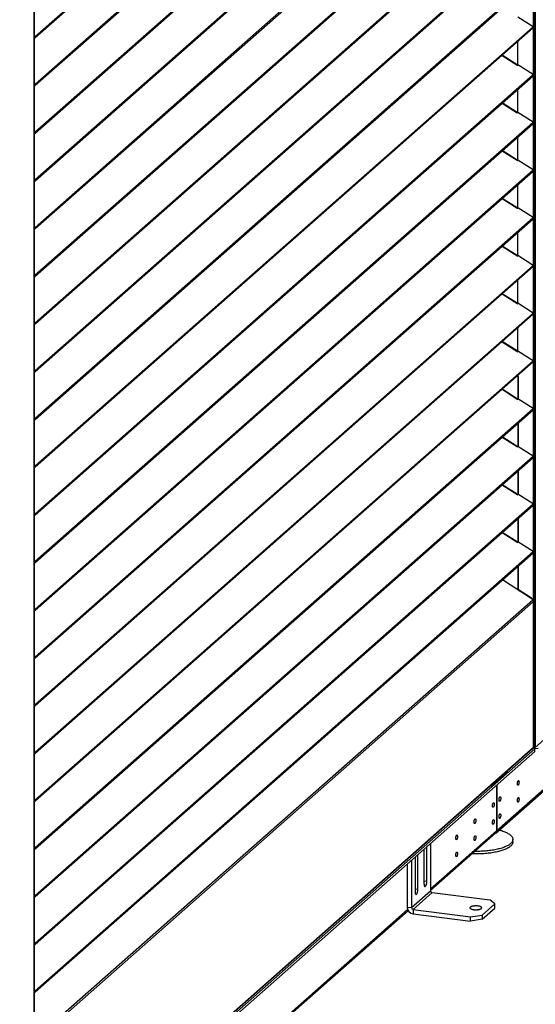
# Model space of a CAD drawing. Header units: millimetres. Extents: x 0 to 39025, y 0 to 11880.
# Tile 20 of 64: x 31485 to 32056, y 1423 to 2514. Entities that reach past the tile are written whole.
import ezdxf

# ---------------------------------------------------------------- set-up
doc = ezdxf.new("R2010")
doc.units = ezdxf.units.MM

msp = doc.modelspace()

# ---------------------------------------------------------------- linework, layer by layer
at = {"color": 7, "linetype": 'Continuous', "lineweight": 25, "ltscale": 20}
for p, q in [((32054.4, 3173.6), (32054.4, 1707.6)), ((32056.2, 3174.3), (32056.2, 1708)), ((31501.9, 2495.9), (32053.7, 2982.5)), ((31502, 2494.6), (32053.8, 2981.2)), ((31501.9, 2443), (32053.7, 2929.7)), ((31502, 2441.7), (32053.8, 2928.4)), ((31501.9, 2390.1), (32053.7, 2876.8)), ((31502, 2388.8), (32053.8, 2875.5)), ((31501.9, 2337.2), (32053.7, 2823.9)), ((31502, 2335.9), (32053.8, 2822.6)), ((31501.9, 2284.3), (32053.7, 2771)), ((31502, 2283), (32053.8, 2769.7)), ((31501.9, 2231.5), (32053.7, 2718.1)), ((31502, 2230.1), (32053.8, 2716.8)), ((31500.9, 1218.3), (31500.9, 2684.3)), ((31500.8, 2684.2), (31500.8, 1218.1)), ((31501.9, 2178.6), (32053.7, 2665.3)), ((31502, 2177.3), (32053.8, 2663.9)), ((31501.9, 2125.7), (32053.7, 2612.4)), ((31502, 2124.4), (32053.8, 2611.1)), ((31501.9, 2072.8), (32053.7, 2559.5)), ((31502, 2071.5), (32053.8, 2558.2)), ((32053.9, 2558.3), (32053.9, 2506.4)), ((32053.7, 2506.6), (32036.9, 2517.4)), ((31501.9, 2019.9), (32053.7, 2506.6)), ((31502, 2018.6), (32053.8, 2505.3)), ((32053.9, 2505.4), (32053.9, 2453.5)), ((31501.9, 2495.9), (31500.9, 2497)), ((31501.5, 2495.3), (31500.9, 2495.9)), ((31500.9, 2495.7), (31501.3, 2495.2)), ((31501.3, 2495.2), (31500.9, 2494.6)), ((31500.9, 2494.7), (31500.9, 2494.6)), ((31501.3, 2495.2), (31501.5, 2495.3)), ((31501.9, 2495.9), (31501.5, 2495.3)), ((32036.7, 2464.2), (32036.7, 2490.2)), ((32036.7, 2464.3), (32036.7, 2490.2)), ((32019.4, 2474.9), (32036.7, 2463.8)), ((32035.9, 2464.5), (32019.5, 2475.1)), ((32036.5, 2464), (32036.9, 2464.5)), ((32036.5, 2463.9), (32036.5, 2464)), ((32036.9, 2464.5), (32036.7, 2463.8)), ((32053.7, 2453.7), (32036.9, 2464.5)), ((31501.9, 1967), (32053.7, 2453.7)), ((31502, 1965.7), (32053.8, 2452.4)), ((32053.9, 2452.5), (32053.9, 2400.6)), ((31501.9, 2443), (31500.9, 2444.1)), ((31501.5, 2442.4), (31500.9, 2443.1)), ((31500.9, 2442.8), (31501.3, 2442.3)), ((31501.3, 2442.3), (31500.9, 2441.7)), ((31500.9, 2441.8), (31500.9, 2441.7)), ((31501.3, 2442.3), (31501.5, 2442.4)), ((31501.9, 2443), (31501.5, 2442.4)), ((32036.7, 2411.3), (32036.7, 2437.3)), ((32036.7, 2411.4), (32036.7, 2437.3)), ((32019.4, 2422), (32035.9, 2411.4)), ((32035.9, 2411.7), (32019.5, 2422.2)), ((32036.5, 2411.1), (32036.9, 2411.6)), ((32036.9, 2411.6), (32036.7, 2410.9)), ((32053.7, 2400.8), (32036.9, 2411.6)), ((31501.9, 1914.2), (32053.7, 2400.8)), ((32036.7, 2410.9), (32035.9, 2411.4)), ((32036.5, 2411), (32036.5, 2411.1)), ((31501.9, 2390.1), (31500.9, 2391.2)), ((31501.5, 2389.5), (31500.9, 2390.2)), ((31500.9, 2389.9), (31501.3, 2389.4)), ((31501.9, 2390.1), (31501.5, 2389.5)), ((31502, 1912.9), (32053.8, 2399.5)), ((32053.9, 2399.6), (32053.9, 2347.8)), ((31501.3, 2389.4), (31500.9, 2388.8)), ((31500.9, 2388.9), (31500.9, 2388.8)), ((31501.3, 2389.4), (31501.5, 2389.5)), ((32036.7, 2358.5), (32036.7, 2384.5)), ((32036.7, 2358.5), (32036.7, 2384.4)), ((32019.4, 2369.2), (32035.9, 2358.6)), ((32035.9, 2358.8), (32019.5, 2369.3)), ((32036.7, 2358), (32035.9, 2358.6)), ((32036.5, 2358.2), (32036.9, 2358.8)), ((32036.5, 2358.2), (32036.5, 2358.2)), ((32036.9, 2358.8), (32036.7, 2358)), ((32053.7, 2348), (32036.9, 2358.8)), ((31501.9, 1861.3), (32053.7, 2348)), ((31502, 1860), (32053.8, 2346.7)), ((32053.9, 2346.7), (32053.9, 2294.9)), ((31501.9, 2337.2), (31500.9, 2338.3)), ((31501.5, 2336.7), (31500.9, 2337.3)), ((31500.9, 2337), (31501.3, 2336.5)), ((31501.3, 2336.5), (31500.9, 2336)), ((31500.9, 2336), (31500.9, 2336)), ((31501.3, 2336.5), (31501.5, 2336.6)), ((31501.9, 2337.2), (31501.5, 2336.7)), ((32036.7, 2305.6), (32036.7, 2331.6)), ((32036.7, 2305.6), (32036.7, 2331.5)), ((32019.4, 2316.3), (32036.7, 2305.1)), ((32035.9, 2305.9), (32019.5, 2316.4)), ((32036.5, 2305.3), (32036.9, 2305.9)), ((32036.5, 2305.3), (32036.5, 2305.3)), ((32036.9, 2305.9), (32036.7, 2305.1)), ((32053.7, 2295.1), (32036.9, 2305.9)), ((31501.9, 1808.4), (32053.7, 2295.1)), ((31502, 1807.1), (32053.8, 2293.8)), ((32053.9, 2293.9), (32053.9, 2242)), ((31501.9, 2284.3), (31500.9, 2285.4)), ((31501.5, 2283.8), (31500.9, 2284.4)), ((31500.9, 2284.1), (31501.3, 2283.6)), ((31501.3, 2283.6), (31500.9, 2283.1)), ((31500.9, 2283.1), (31500.9, 2283.1)), ((31501.3, 2283.6), (31501.5, 2283.7)), ((31501.9, 2284.3), (31501.5, 2283.8)), ((32036.7, 2252.7), (32036.7, 2278.7)), ((32036.7, 2252.8), (32036.7, 2278.7)), ((32019.4, 2263.4), (32036.7, 2252.3)), ((32035.9, 2253), (32019.5, 2263.5)), ((32036.5, 2252.4), (32036.9, 2253)), ((32036.5, 2252.4), (32036.5, 2252.4)), ((32036.9, 2253), (32036.7, 2252.3)), ((32053.7, 2242.2), (32036.9, 2253)), ((31501.9, 1755.5), (32053.7, 2242.2)), ((31502, 1754.2), (32053.8, 2240.9)), ((32053.9, 2241), (32053.9, 2189.1)), ((31501.9, 2231.5), (31500.9, 2232.5)), ((31501.5, 2230.9), (31500.9, 2231.5)), ((31500.9, 2231.3), (31501.3, 2230.8)), ((31501.3, 2230.8), (31500.9, 2230.2)), ((31500.9, 2230.2), (31500.9, 2230.2)), ((31501.3, 2230.8), (31501.5, 2230.9)), ((31501.9, 2231.5), (31501.5, 2230.9)), ((32036.7, 2199.8), (32036.7, 2225.8)), ((32036.7, 2199.9), (32036.7, 2225.8)), ((32019.4, 2210.5), (32036.7, 2199.4)), ((32035.9, 2200.1), (32019.5, 2210.6)), ((32036.5, 2199.6), (32036.9, 2200.1)), ((32036.5, 2199.5), (32036.5, 2199.6)), ((32036.9, 2200.1), (32036.7, 2199.4)), ((32053.7, 2189.3), (32036.9, 2200.1)), ((31501.9, 1702.6), (32053.7, 2189.3)), ((31502, 1701.3), (32053.8, 2188)), ((32053.9, 2188.1), (32053.9, 2136.2)), ((31501.9, 2178.6), (31500.9, 2179.7)), ((31501.5, 2178), (31500.9, 2178.6)), ((31500.9, 2178.4), (31501.3, 2177.9)), ((31501.3, 2177.9), (31500.9, 2177.3)), ((31500.9, 2177.4), (31500.9, 2177.3)), ((31501.3, 2177.9), (31501.5, 2178)), ((31501.9, 2178.6), (31501.5, 2178)), ((32036.7, 2146.9), (32036.7, 2172.9)), ((32036.7, 2147.1), (32036.7, 2172.9)), ((32019.4, 2157.6), (32036.7, 2146.5)), ((32035.9, 2147.3), (32019.5, 2157.8)), ((32036.5, 2146.7), (32036.9, 2147.2)), ((32036.5, 2146.6), (32036.5, 2146.7)), ((32036.9, 2147.2), (32036.7, 2146.5)), ((32036.7, 2147), (32036.7, 2147.1)), ((32053.7, 2136.4), (32036.9, 2147.2)), ((31501.9, 1649.8), (32053.7, 2136.4)), ((31502, 1648.4), (32053.8, 2135.1)), ((32053.9, 2135.2), (32053.9, 2083.3)), ((31501.9, 2125.7), (31500.9, 2126.8)), ((31501.5, 2125.1), (31500.9, 2125.8)), ((31500.9, 2125.5), (31501.3, 2125)), ((31501.3, 2125), (31500.9, 2124.4)), ((31500.9, 2124.5), (31500.9, 2124.4)), ((31501.3, 2125), (31501.5, 2125.1)), ((31501.9, 2125.7), (31501.5, 2125.1)), ((32037.3, 2118.3), (32036.1, 2119.5)), ((32036.3, 2119.6), (32037.4, 2118.6)), ((32037.4, 2118.6), (32037.3, 2118.3)), ((32037.3, 2094.1), (32037.3, 2118.3)), ((32037.4, 2094.1), (32037.4, 2118.6)), ((32019.4, 2104.8), (32036.7, 2093.6)), ((32035.9, 2094.4), (32019.5, 2104.9)), ((32036.5, 2093.8), (32036.9, 2094.4)), ((32036.5, 2093.8), (32036.5, 2093.8)), ((32036.9, 2094.4), (32036.7, 2093.6)), ((32053.7, 2083.6), (32036.9, 2094.4)), ((31501.9, 2072.8), (31500.9, 2073.9)), ((31501.9, 1596.9), (32053.7, 2083.6)), ((31502, 1595.6), (32053.8, 2082.2)), ((32053.9, 2082.3), (32053.9, 2030.5)), ((31501.5, 2072.2), (31500.9, 2072.9)), ((31500.9, 2072.6), (31501.3, 2072.1)), ((31501.3, 2072.1), (31500.9, 2071.5)), ((31500.9, 2071.6), (31500.9, 2071.5)), ((31501.3, 2072.1), (31501.5, 2072.2)), ((31501.9, 2072.8), (31501.5, 2072.2)), ((32037.3, 2041.2), (32037.3, 2067.7)), ((32037.4, 2041.2), (32037.4, 2067.7)), ((32019.4, 2051.9), (32035.9, 2041.3)), ((32035.9, 2041.5), (32019.5, 2052)), ((32036.7, 2040.7), (32035.9, 2041.3)), ((32036.5, 2040.9), (32036.9, 2041.5)), ((32036.5, 2040.9), (32036.5, 2040.9)), ((32036.9, 2041.5), (32036.7, 2040.7)), ((32053.7, 2030.7), (32036.9, 2041.5)), ((31501.9, 1544), (32053.7, 2030.7)), ((31501.9, 2019.9), (31500.9, 2021)), ((31501.5, 2019.4), (31500.9, 2020)), ((31500.9, 2019.7), (31501.3, 2019.2)), ((31501.3, 2019.2), (31500.9, 2018.7)), ((31500.9, 2018.7), (31500.9, 2018.7)), ((31501.3, 2019.2), (31501.5, 2019.3)), ((31501.9, 2019.9), (31501.5, 2019.4)), ((31502, 1542.7), (32053.8, 2029.4)), ((32053.9, 2029.4), (32053.9, 1977.6)), ((32037.3, 1988.3), (32037.3, 2014.8)), ((32037.4, 1988.3), (32037.4, 2014.8)), ((32019.4, 1999), (32036.7, 1987.9)), ((32035.9, 1988.6), (32019.5, 1999.1)), ((32036.5, 1988), (32036.9, 1988.6)), ((32036.5, 1988), (32036.5, 1988)), ((32036.9, 1988.6), (32036.7, 1987.9)), ((32053.7, 1977.8), (32036.9, 1988.6)), ((31501.9, 1491.1), (32053.7, 1977.8)), ((31502, 1489.8), (32053.8, 1976.5)), ((32053.9, 1976.6), (32053.9, 1924.7)), ((31501.9, 1967), (31500.9, 1968.1)), ((31501.5, 1966.5), (31500.9, 1967.1)), ((31500.9, 1966.9), (31501.3, 1966.3)), ((31501.3, 1966.3), (31500.9, 1965.8)), ((31500.9, 1965.8), (31500.9, 1965.8)), ((31501.3, 1966.3), (31501.5, 1966.5)), ((31501.9, 1967), (31501.5, 1966.5)), ((32037.3, 1935.4), (32037.3, 1961.9)), ((32037.4, 1935.4), (32037.4, 1962)), ((32019.4, 1946.1), (32036.7, 1935)), ((32035.9, 1935.7), (32019.5, 1946.2)), ((32036.5, 1935.1), (32036.9, 1935.7)), ((32036.5, 1935.1), (32036.5, 1935.1)), ((32036.9, 1935.7), (32036.7, 1935)), ((32053.7, 1924.9), (32036.9, 1935.7)), ((31501.9, 1438.2), (32053.7, 1924.9)), ((31502, 1436.9), (32053.8, 1923.6)), ((32053.9, 1923.7), (32053.9, 1870.4)), ((31501.9, 1914.2), (31500.9, 1915.3)), ((31501.5, 1913.6), (31500.9, 1914.2)), ((31500.9, 1914), (31501.3, 1913.5)), ((31501.3, 1913.5), (31500.9, 1912.9)), ((31500.9, 1912.9), (31500.9, 1912.9)), ((31501.3, 1913.5), (31501.5, 1913.6)), ((31501.9, 1914.2), (31501.5, 1913.6)), ((32037.3, 1882.2), (32037.3, 1909)), ((32037.4, 1882.6), (32037.4, 1909.1)), ((32052.7, 1872.3), (32019.7, 1893.5)), ((32037.4, 1882.6), (32037.3, 1882.2)), ((32051.9, 1872.9), (32037.3, 1882.2)), ((32051.9, 1873.2), (32037.4, 1882.6)), ((32053.3, 1871.2), (31502, 1385)), ((32054.1, 1869.6), (31502.8, 1383.3)), ((32051.9, 1872.9), (32051.9, 1873.2)), ((32054.1, 1869.6), (32054.1, 1708.1)), ((32054.3, 1708.1), (32054.3, 1869.8)), ((31501.9, 1861.3), (31500.9, 1862.4)), ((31501.5, 1860.7), (31500.9, 1861.3)), ((31500.9, 1861.1), (31501.3, 1860.6)), ((31501.3, 1860.6), (31500.9, 1860)), ((31500.9, 1860.1), (31500.9, 1860)), ((31501.3, 1860.6), (31501.5, 1860.7)), ((31501.9, 1861.3), (31501.5, 1860.7)), ((31501.9, 1808.4), (31500.9, 1809.5)), ((31501.5, 1807.8), (31500.9, 1808.5)), ((31500.9, 1808.2), (31501.3, 1807.7)), ((31501.3, 1807.7), (31500.9, 1807.1)), ((31500.9, 1807.2), (31500.9, 1807.1)), ((31501.3, 1807.7), (31501.5, 1807.8)), ((31501.9, 1808.4), (31501.5, 1807.8)), ((31501.9, 1755.5), (31500.9, 1756.6)), ((31501.5, 1755), (31500.9, 1755.6)), ((31500.9, 1755.3), (31501.3, 1754.8)), ((31501.3, 1754.8), (31500.9, 1754.2)), ((31500.9, 1754.3), (31500.9, 1754.2)), ((31501.3, 1754.8), (31501.5, 1754.9)), ((31501.9, 1755.5), (31501.5, 1755)), ((32056.2, 1708), (32075.3, 1724.8)), ((32055.6, 1706.4), (31484.8, 1202.9)), ((32055.6, 1703.5), (31484.8, 1200.1)), ((31501.9, 1702.6), (31500.9, 1703.7)), ((31501.5, 1702.1), (31500.9, 1702.7)), ((31500.9, 1702.4), (31501.3, 1701.9)), ((31501.9, 1702.6), (31501.5, 1702.1)), ((31502.2, 1220.5), (32053.6, 1706.8)), ((31502.8, 1221.8), (32054.1, 1708.1)), ((32054.4, 1707.6), (32054.1, 1707.6)), ((32055.6, 1706.4), (32054.1, 1707.5)), ((32059.3, 1706.8), (32055.6, 1706.2)), ((32055.6, 1703.5), (32055.6, 1706.4)), ((31501.3, 1701.9), (31500.9, 1701.4)), ((31500.9, 1701.4), (31500.9, 1701.4)), ((31501.3, 1701.9), (31501.5, 1702)), ((32012.3, 1613), (32104.1, 1693.9)), ((32103.5, 1694.9), (32013.4, 1615.4)), ((32025, 1679.6), (32025, 1681.5)), ((32025.3, 1680.1), (32025.3, 1681.8)), ((32025, 1679.6), (32010, 1666.3)), ((32010, 1668.3), (32010, 1666.3)), ((32013.2, 1666.1), (32013.2, 1615.2)), ((32013.4, 1666.3), (32013.4, 1615.4)), ((31501.9, 1649.8), (31500.9, 1650.8)), ((31501.5, 1649.2), (31500.9, 1649.8)), ((31500.9, 1649.6), (31501.3, 1649)), ((31501.3, 1649), (31500.9, 1648.5)), ((31500.9, 1648.5), (31500.9, 1648.5)), ((31501.3, 1649), (31501.5, 1649.2)), ((31501.9, 1649.8), (31501.5, 1649.2)), ((32013.2, 1615.2), (31940.1, 1550.8)), ((32013.2, 1615.4), (32013.4, 1615.4)), ((31940.1, 1549.3), (32012.2, 1612.8)), ((32031.3, 1603.2), (32031.3, 1606)), ((31501.9, 1596.9), (31500.9, 1598)), ((31501.5, 1596.3), (31500.9, 1596.9)), ((31500.9, 1596.7), (31501.3, 1596.2)), ((31501.3, 1596.2), (31500.9, 1595.6)), ((31500.9, 1595.7), (31500.9, 1595.6)), ((31501.3, 1596.2), (31501.5, 1596.3)), ((31501.9, 1596.9), (31501.5, 1596.3)), ((31932.8, 1595.2), (31932.8, 1556.8)), ((31936, 1559.6), (31936, 1598.1)), ((31940.1, 1601.6), (31940.1, 1549.1)), ((31918.9, 1582.9), (31918.9, 1530.4)), ((31922.9, 1586.5), (31922.9, 1548.1)), ((31926.1, 1550.9), (31926.1, 1589.3)), ((31914.2, 1578.8), (31914.2, 1531)), ((31922.9, 1551.3), (31926.1, 1550.9)), ((31932.8, 1560), (31936, 1559.6)), ((31501.9, 1544), (31500.9, 1545.1)), ((31501.5, 1543.4), (31500.9, 1544.1)), ((31500.9, 1543.8), (31501.3, 1543.3)), ((31501.3, 1543.3), (31500.9, 1542.7)), ((31500.9, 1542.8), (31500.9, 1542.7)), ((31501.3, 1543.3), (31501.5, 1543.4)), ((31501.9, 1544), (31501.5, 1543.4)), ((31918.9, 1530.4), (31940.1, 1549.1)), ((31920.7, 1528.2), (31942, 1547)), ((31942, 1547), (32005.6, 1538.9)), ((32011.4, 1534.6), (32005.6, 1538.9)), ((31914.7, 1528.4), (31542.5, 1200.1)), ((31914.2, 1531), (31918.9, 1530.4)), ((31920.7, 1528.2), (31984.4, 1520.2)), ((31920.7, 1528.2), (31920.7, 1523.5)), ((31997.2, 1522.2), (32011.4, 1534.6)), ((31997.2, 1517.5), (32011.4, 1529.9)), ((32011.4, 1529.9), (32011.4, 1534.6)), ((31542.5, 1198.7), (31915.2, 1527.3)), ((31920.7, 1523.5), (31984.4, 1515.5)), ((31984.4, 1520.2), (31997.2, 1522.2)), ((31984.4, 1515.5), (31984.4, 1520.2)), ((31997.2, 1517.5), (31984.4, 1515.5)), ((31997.2, 1522.2), (31997.2, 1517.5)), ((31501.9, 1491.1), (31500.9, 1492.2)), ((31501.5, 1490.5), (31500.9, 1491.2)), ((31500.9, 1490.9), (31501.3, 1490.4)), ((31501.3, 1490.4), (31500.9, 1489.8)), ((31500.9, 1489.9), (31500.9, 1489.8)), ((31501.3, 1490.4), (31501.5, 1490.5)), ((31501.9, 1491.1), (31501.5, 1490.5)), ((31501.9, 1438.2), (31500.9, 1439.3)), ((31501.5, 1437.7), (31500.9, 1438.3)), ((31500.9, 1438), (31501.3, 1437.5)), ((31501.3, 1437.5), (31500.9, 1437)), ((31500.9, 1437), (31500.9, 1437)), ((31501.3, 1437.5), (31501.5, 1437.6)), ((31501.9, 1438.2), (31501.5, 1437.7))]:
    msp.add_line(p, q, dxfattribs=at)
at = {"color": 7, "linetype": 'Continuous', "lineweight": 25, "ltscale": 20, "flags": 128}
for points in [[(31500.9, 2494.6), (31501.1, 2494.5), (31501.4, 2494.4), (31501.6, 2494.4), (31501.8, 2494.4), (31502, 2494.6), (31502.2, 2494.8), (31502.2, 2495), (31502.2, 2495.2), (31502.2, 2495.5), (31502.1, 2495.7), (31501.9, 2495.9)], [(31501.3, 2495.2), (31501.4, 2495.1), (31501.4, 2495.1), (31501.5, 2495.1), (31501.5, 2495.2), (31501.5, 2495.2), (31501.5, 2495.2), (31501.5, 2495.3), (31501.5, 2495.3)], [(32035.9, 2464.3), (32035.9, 2464.5), (32035.9, 2464.5), (32035.9, 2464.5)], [(31500.9, 2441.7), (31501.1, 2441.6), (31501.4, 2441.5), (31501.6, 2441.5), (31501.8, 2441.6), (31502, 2441.7), (31502.2, 2441.9), (31502.2, 2442.1), (31502.2, 2442.3), (31502.2, 2442.6), (31502.1, 2442.8), (31501.9, 2443)], [(31501.3, 2442.3), (31501.4, 2442.3), (31501.4, 2442.3), (31501.5, 2442.3), (31501.5, 2442.3), (31501.5, 2442.3), (31501.5, 2442.4), (31501.5, 2442.4), (31501.5, 2442.4)], [(32035.9, 2411.4), (32035.9, 2411.6), (32035.9, 2411.7), (32035.9, 2411.7)], [(31500.9, 2388.8), (31501.1, 2388.7), (31501.4, 2388.6), (31501.6, 2388.6), (31501.8, 2388.7), (31502, 2388.8), (31502.2, 2389), (31502.2, 2389.2), (31502.2, 2389.4), (31502.2, 2389.7), (31502.1, 2389.9), (31501.9, 2390.1)], [(31501.3, 2389.4), (31501.4, 2389.4), (31501.4, 2389.4), (31501.5, 2389.4), (31501.5, 2389.4), (31501.5, 2389.4), (31501.5, 2389.5), (31501.5, 2389.5), (31501.5, 2389.5)], [(32035.9, 2358.6), (32035.9, 2358.7), (32035.9, 2358.8), (32035.9, 2358.8)], [(31500.9, 2336), (31501.1, 2335.8), (31501.4, 2335.7), (31501.6, 2335.7), (31501.8, 2335.8), (31502, 2335.9), (31502.2, 2336.1), (31502.2, 2336.3), (31502.2, 2336.6), (31502.2, 2336.8), (31502.1, 2337), (31501.9, 2337.2)], [(31501.3, 2336.5), (31501.4, 2336.5), (31501.4, 2336.5), (31501.5, 2336.5), (31501.5, 2336.5), (31501.5, 2336.6), (31501.5, 2336.6), (31501.5, 2336.6), (31501.5, 2336.7)], [(32035.9, 2305.7), (32035.9, 2305.8), (32035.9, 2305.9), (32035.9, 2305.9)], [(31500.9, 2283.1), (31501.1, 2282.9), (31501.4, 2282.9), (31501.6, 2282.9), (31501.8, 2282.9), (31502, 2283), (31502.2, 2283.2), (31502.2, 2283.4), (31502.2, 2283.7), (31502.2, 2283.9), (31502.1, 2284.1), (31501.9, 2284.3)], [(31501.3, 2283.6), (31501.4, 2283.6), (31501.4, 2283.6), (31501.5, 2283.6), (31501.5, 2283.6), (31501.5, 2283.7), (31501.5, 2283.7), (31501.5, 2283.7), (31501.5, 2283.8)], [(32035.9, 2252.8), (32035.9, 2252.9), (32035.9, 2253), (32035.9, 2253)], [(31500.9, 2230.2), (31501.1, 2230.1), (31501.4, 2230), (31501.6, 2230), (31501.8, 2230), (31502, 2230.2), (31502.2, 2230.3), (31502.2, 2230.6), (31502.2, 2230.8), (31502.2, 2231), (31502.1, 2231.3), (31501.9, 2231.5)], [(31501.3, 2230.8), (31501.4, 2230.7), (31501.4, 2230.7), (31501.5, 2230.7), (31501.5, 2230.8), (31501.5, 2230.8), (31501.5, 2230.8), (31501.5, 2230.9), (31501.5, 2230.9)], [(32035.9, 2199.9), (32035.9, 2200.1), (32035.9, 2200.1), (32035.9, 2200.1)], [(31500.9, 2177.3), (31501.1, 2177.2), (31501.4, 2177.1), (31501.6, 2177.1), (31501.8, 2177.2), (31502, 2177.3), (31502.2, 2177.5), (31502.2, 2177.7), (31502.2, 2177.9), (31502.2, 2178.2), (31502.1, 2178.4), (31501.9, 2178.6)], [(31501.3, 2177.9), (31501.4, 2177.8), (31501.4, 2177.8), (31501.5, 2177.9), (31501.5, 2177.9), (31501.5, 2177.9), (31501.5, 2177.9), (31501.5, 2178), (31501.5, 2178)], [(32035.9, 2147), (32035.9, 2147.2), (32035.9, 2147.2), (32035.9, 2147.3)], [(31500.9, 2124.4), (31501.1, 2124.3), (31501.4, 2124.2), (31501.6, 2124.2), (31501.8, 2124.3), (31502, 2124.4), (31502.2, 2124.6), (31502.2, 2124.8), (31502.2, 2125), (31502.2, 2125.3), (31502.1, 2125.5), (31501.9, 2125.7)], [(31501.3, 2125), (31501.4, 2125), (31501.4, 2125), (31501.5, 2125), (31501.5, 2125), (31501.5, 2125), (31501.5, 2125.1), (31501.5, 2125.1), (31501.5, 2125.1)], [(32035.9, 2094.2), (32035.9, 2094.3), (32035.9, 2094.4), (32035.9, 2094.4)], [(31500.9, 2071.5), (31501.1, 2071.4), (31501.4, 2071.3), (31501.6, 2071.3), (31501.8, 2071.4), (31502, 2071.5), (31502.2, 2071.7), (31502.2, 2071.9), (31502.2, 2072.2), (31502.2, 2072.4), (31502.1, 2072.6), (31501.9, 2072.8)], [(31501.3, 2072.1), (31501.4, 2072.1), (31501.4, 2072.1), (31501.5, 2072.1), (31501.5, 2072.1), (31501.5, 2072.1), (31501.5, 2072.2), (31501.5, 2072.2), (31501.5, 2072.2)], [(32035.9, 2041.3), (32035.9, 2041.4), (32035.9, 2041.5), (32035.9, 2041.5)], [(31500.9, 2018.7), (31501.1, 2018.5), (31501.4, 2018.4), (31501.6, 2018.4), (31501.8, 2018.5), (31502, 2018.6), (31502.2, 2018.8), (31502.2, 2019), (31502.2, 2019.3), (31502.2, 2019.5), (31502.1, 2019.7), (31501.9, 2019.9)], [(31501.3, 2019.2), (31501.4, 2019.2), (31501.4, 2019.2), (31501.5, 2019.2), (31501.5, 2019.2), (31501.5, 2019.3), (31501.5, 2019.3), (31501.5, 2019.3), (31501.5, 2019.4)], [(32035.9, 1988.4), (32035.9, 1988.5), (32035.9, 1988.6), (32035.9, 1988.6)], [(31500.9, 1965.8), (31501.1, 1965.6), (31501.4, 1965.6), (31501.6, 1965.6), (31501.8, 1965.6), (31502, 1965.8), (31502.2, 1965.9), (31502.2, 1966.2), (31502.2, 1966.4), (31502.2, 1966.6), (31502.1, 1966.9), (31501.9, 1967)], [(31501.3, 1966.3), (31501.4, 1966.3), (31501.4, 1966.3), (31501.5, 1966.3), (31501.5, 1966.3), (31501.5, 1966.4), (31501.5, 1966.4), (31501.5, 1966.5), (31501.5, 1966.5)], [(32035.9, 1935.5), (32035.9, 1935.6), (32035.9, 1935.7), (32035.9, 1935.7)], [(31500.9, 1912.9), (31501.1, 1912.8), (31501.4, 1912.7), (31501.6, 1912.7), (31501.8, 1912.7), (31502, 1912.9), (31502.2, 1913.1), (31502.2, 1913.3), (31502.2, 1913.5), (31502.2, 1913.8), (31502.1, 1914), (31501.9, 1914.2)], [(31501.3, 1913.5), (31501.4, 1913.4), (31501.4, 1913.4), (31501.5, 1913.4), (31501.5, 1913.5), (31501.5, 1913.5), (31501.5, 1913.5), (31501.5, 1913.6), (31501.5, 1913.6)], [(32053.3, 1871.2), (32053.4, 1871.3), (32053.4, 1871.4), (32053.3, 1871.5), (32053.3, 1871.7), (32053.2, 1871.8), (32053, 1872), (32052.8, 1872.1), (32052.7, 1872.3)], [(32054.1, 1870.1), (32054.1, 1870.1), (32054.2, 1870), (32054.2, 1869.9), (32054.3, 1869.8), (32054.3, 1869.7), (32054.2, 1869.6), (32054.1, 1869.6)], [(31500.9, 1860), (31501.1, 1859.9), (31501.4, 1859.8), (31501.6, 1859.8), (31501.8, 1859.9), (31502, 1860), (31502.2, 1860.2), (31502.2, 1860.4), (31502.2, 1860.6), (31502.2, 1860.9), (31502.1, 1861.1), (31501.9, 1861.3)], [(31501.3, 1860.6), (31501.4, 1860.6), (31501.4, 1860.6), (31501.5, 1860.6), (31501.5, 1860.6), (31501.5, 1860.6), (31501.5, 1860.7), (31501.5, 1860.7), (31501.5, 1860.7)], [(31500.9, 1807.1), (31501.1, 1807), (31501.4, 1806.9), (31501.6, 1806.9), (31501.8, 1807), (31502, 1807.1), (31502.2, 1807.3), (31502.2, 1807.5), (31502.2, 1807.7), (31502.2, 1808), (31502.1, 1808.2), (31501.9, 1808.4)], [(31501.3, 1807.7), (31501.4, 1807.7), (31501.4, 1807.7), (31501.5, 1807.7), (31501.5, 1807.7), (31501.5, 1807.7), (31501.5, 1807.8), (31501.5, 1807.8), (31501.5, 1807.8)], [(31500.9, 1754.2), (31501.1, 1754.1), (31501.4, 1754), (31501.6, 1754), (31501.8, 1754.1), (31502, 1754.2), (31502.2, 1754.4), (31502.2, 1754.6), (31502.2, 1754.9), (31502.2, 1755.1), (31502.1, 1755.3), (31501.9, 1755.5)], [(31501.3, 1754.8), (31501.4, 1754.8), (31501.4, 1754.8), (31501.5, 1754.8), (31501.5, 1754.8), (31501.5, 1754.8), (31501.5, 1754.9), (31501.5, 1754.9), (31501.5, 1755)], [(31500.9, 1701.4), (31501.1, 1701.2), (31501.4, 1701.2), (31501.6, 1701.2), (31501.8, 1701.2), (31502, 1701.3), (31502.2, 1701.5), (31502.2, 1701.7), (31502.2, 1702), (31502.2, 1702.2), (31502.1, 1702.4), (31501.9, 1702.6)], [(32054.3, 1708.1), (32054.3, 1708.1), (32054.1, 1708.1)], [(31501.3, 1701.9), (31501.4, 1701.9), (31501.4, 1701.9), (31501.5, 1701.9), (31501.5, 1701.9), (31501.5, 1702), (31501.5, 1702), (31501.5, 1702), (31501.5, 1702.1)], [(32036.3, 1667.8), (32036.3, 1668.2), (32036.4, 1668.7), (32036.4, 1669.1), (32036.5, 1669.5), (32036.6, 1669.9), (32036.7, 1670.2), (32036.8, 1670.5), (32037, 1670.8), (32037.1, 1671), (32037.3, 1671.1), (32037.4, 1671.2), (32037.6, 1671.2), (32037.7, 1671.2), (32037.8, 1671.1), (32037.9, 1670.9), (32038, 1670.6), (32038.1, 1670.4), (32038.1, 1670), (32038.2, 1669.7), (32038.2, 1669.3), (32038.1, 1668.9), (32038.1, 1668.4), (32038, 1668), (32037.9, 1667.6), (32037.8, 1667.3), (32037.7, 1666.9), (32037.6, 1666.6), (32037.4, 1666.4), (32037.3, 1666.2), (32037.1, 1666.1), (32037, 1666.1), (32036.8, 1666.1), (32036.7, 1666.2), (32036.6, 1666.3), (32036.5, 1666.5), (32036.4, 1666.8), (32036.4, 1667.1), (32036.3, 1667.5), (32036.3, 1667.8)], [(31500.9, 1648.5), (31501.1, 1648.3), (31501.4, 1648.3), (31501.6, 1648.3), (31501.8, 1648.3), (31502, 1648.5), (31502.2, 1648.6), (31502.2, 1648.9), (31502.2, 1649.1), (31502.2, 1649.3), (31502.1, 1649.6), (31501.9, 1649.8)], [(31501.3, 1649), (31501.4, 1649), (31501.4, 1649), (31501.5, 1649), (31501.5, 1649.1), (31501.5, 1649.1), (31501.5, 1649.1), (31501.5, 1649.2), (31501.5, 1649.2)], [(32016, 1649.9), (32016, 1650.3), (32016, 1650.7), (32016.1, 1651.1), (32016.2, 1651.5), (32016.3, 1651.9), (32016.4, 1652.3), (32016.5, 1652.6), (32016.6, 1652.9), (32016.8, 1653.1), (32016.9, 1653.2), (32017.1, 1653.3), (32017.2, 1653.3), (32017.4, 1653.3), (32017.5, 1653.1), (32017.6, 1653), (32017.7, 1652.7), (32017.8, 1652.4), (32017.8, 1652.1), (32017.8, 1651.7), (32017.8, 1651.3), (32017.8, 1650.9), (32017.8, 1650.5), (32017.7, 1650.1), (32017.6, 1649.7), (32017.5, 1649.3), (32017.4, 1649), (32017.2, 1648.7), (32017.1, 1648.5), (32016.9, 1648.3), (32016.8, 1648.2), (32016.6, 1648.1), (32016.5, 1648.2), (32016.4, 1648.2), (32016.3, 1648.4), (32016.2, 1648.6), (32016.1, 1648.9), (32016, 1649.2), (32016, 1649.5), (32016, 1649.9)], [(32036.3, 1649), (32036.3, 1649.4), (32036.4, 1649.8), (32036.4, 1650.2), (32036.5, 1650.6), (32036.6, 1651), (32036.7, 1651.4), (32036.8, 1651.7), (32037, 1651.9), (32037.1, 1652.1), (32037.3, 1652.3), (32037.4, 1652.4), (32037.6, 1652.4), (32037.7, 1652.3), (32037.8, 1652.2), (32037.9, 1652), (32038, 1651.8), (32038.1, 1651.5), (32038.1, 1651.2), (32038.2, 1650.8), (32038.2, 1650.4), (32038.1, 1650), (32038.1, 1649.6), (32038, 1649.2), (32037.9, 1648.8), (32037.8, 1648.4), (32037.7, 1648.1), (32037.6, 1647.8), (32037.4, 1647.6), (32037.3, 1647.4), (32037.1, 1647.3), (32037, 1647.2), (32036.8, 1647.2), (32036.7, 1647.3), (32036.6, 1647.5), (32036.5, 1647.7), (32036.4, 1647.9), (32036.4, 1648.2), (32036.3, 1648.6), (32036.3, 1649)], [(32010.6, 1645), (32010.6, 1644.5), (32010.5, 1644.1), (32010.5, 1643.7), (32010.4, 1643.3), (32010.3, 1642.9), (32010.2, 1642.6), (32010.1, 1642.3), (32009.9, 1642), (32009.8, 1641.8), (32009.6, 1641.7), (32009.5, 1641.6), (32009.3, 1641.6), (32009.2, 1641.6), (32009.1, 1641.7), (32009, 1641.9), (32008.9, 1642.1), (32008.8, 1642.4), (32008.8, 1642.8), (32008.7, 1643.1), (32008.7, 1643.5), (32008.8, 1643.9), (32008.8, 1644.4), (32008.9, 1644.8), (32009, 1645.2), (32009.1, 1645.5), (32009.2, 1645.9), (32009.3, 1646.1), (32009.5, 1646.4), (32009.6, 1646.6), (32009.8, 1646.7), (32009.9, 1646.7), (32010.1, 1646.7), (32010.2, 1646.6), (32010.3, 1646.5), (32010.4, 1646.3), (32010.5, 1646), (32010.5, 1645.7), (32010.6, 1645.3), (32010.6, 1645)], [(31990.2, 1627), (31990.2, 1626.6), (31990.2, 1626.2), (31990.1, 1625.8), (31990.1, 1625.4), (31990, 1625), (31989.9, 1624.7), (31989.7, 1624.3), (31989.6, 1624.1), (31989.4, 1623.9), (31989.3, 1623.7), (31989.1, 1623.6), (31989, 1623.6), (31988.9, 1623.7), (31988.7, 1623.8), (31988.6, 1624), (31988.6, 1624.2), (31988.5, 1624.5), (31988.4, 1624.8), (31988.4, 1625.2), (31988.4, 1625.6), (31988.4, 1626), (31988.5, 1626.4), (31988.6, 1626.8), (31988.6, 1627.2), (31988.7, 1627.6), (31988.9, 1627.9), (31989, 1628.2), (31989.1, 1628.5), (31989.3, 1628.6), (31989.4, 1628.7), (31989.6, 1628.8), (31989.7, 1628.8), (31989.9, 1628.7), (31990, 1628.5), (31990.1, 1628.3), (31990.1, 1628.1), (31990.2, 1627.8), (31990.2, 1627.4), (31990.2, 1627)], [(32010.6, 1626.1), (32010.6, 1625.7), (32010.5, 1625.3), (32010.5, 1624.9), (32010.4, 1624.5), (32010.3, 1624.1), (32010.2, 1623.7), (32010.1, 1623.4), (32009.9, 1623.2), (32009.8, 1622.9), (32009.6, 1622.8), (32009.5, 1622.7), (32009.3, 1622.7), (32009.2, 1622.8), (32009.1, 1622.9), (32009, 1623.1), (32008.9, 1623.3), (32008.8, 1623.6), (32008.8, 1623.9), (32008.7, 1624.3), (32008.7, 1624.7), (32008.8, 1625.1), (32008.8, 1625.5), (32008.9, 1625.9), (32009, 1626.3), (32009.1, 1626.7), (32009.2, 1627), (32009.3, 1627.3), (32009.5, 1627.5), (32009.6, 1627.7), (32009.8, 1627.8), (32009.9, 1627.9), (32010.1, 1627.8), (32010.2, 1627.8), (32010.3, 1627.6), (32010.4, 1627.4), (32010.5, 1627.1), (32010.5, 1626.8), (32010.6, 1626.5), (32010.6, 1626.1)], [(32016, 1631.1), (32016, 1631.5), (32016, 1631.9), (32016.1, 1632.3), (32016.2, 1632.7), (32016.3, 1633.1), (32016.4, 1633.4), (32016.5, 1633.7), (32016.6, 1634), (32016.8, 1634.2), (32016.9, 1634.3), (32017.1, 1634.4), (32017.2, 1634.4), (32017.4, 1634.4), (32017.5, 1634.3), (32017.6, 1634.1), (32017.7, 1633.9), (32017.8, 1633.6), (32017.8, 1633.2), (32017.8, 1632.9), (32017.8, 1632.5), (32017.8, 1632.1), (32017.8, 1631.7), (32017.7, 1631.2), (32017.6, 1630.8), (32017.5, 1630.5), (32017.4, 1630.1), (32017.2, 1629.9), (32017.1, 1629.6), (32016.9, 1629.4), (32016.8, 1629.3), (32016.6, 1629.3), (32016.5, 1629.3), (32016.4, 1629.4), (32016.3, 1629.5), (32016.2, 1629.7), (32016.1, 1630), (32016, 1630.3), (32016, 1630.7), (32016, 1631.1)], [(32016.2, 1616.4), (32016.6, 1616.4), (32017.8, 1616), (32019, 1615.7), (32020.1, 1615.3), (32021.2, 1614.9), (32022.3, 1614.5), (32023.2, 1614), (32024.2, 1613.6), (32025.1, 1613.2), (32025.9, 1612.7), (32026.7, 1612.2), (32027.4, 1611.8), (32028.1, 1611.3), (32028.7, 1610.8), (32029.2, 1610.3), (32029.7, 1609.7), (32030.1, 1609.2), (32030.5, 1608.7), (32030.8, 1608.2), (32031, 1607.6), (32031.2, 1607.1), (32031.3, 1606.6), (32031.3, 1606), (32031.3, 1605.5), (32031.2, 1605), (32031, 1604.4), (32030.8, 1603.9), (32030.5, 1603.4), (32030.1, 1602.8), (32029.7, 1602.3), (32029.3, 1601.8), (32028.7, 1601.3), (32028.1, 1600.8), (32027.5, 1600.3), (32026.7, 1599.8), (32026, 1599.4), (32025.1, 1598.9), (32024.2, 1598.5), (32023.3, 1598), (32022.3, 1597.6), (32021.3, 1597.2), (32020.2, 1596.8), (32019, 1596.4), (32017.9, 1596.1), (32016.6, 1595.7), (32015.4, 1595.4), (32014.1, 1595.1), (32012.7, 1594.8), (32011.3, 1594.5), (32009.9, 1594.2), (32008.5, 1594), (32007, 1593.8), (32005.5, 1593.6), (32004, 1593.4), (32002.5, 1593.2), (32000.9, 1593.1), (31999.3, 1593), (31997.8, 1592.9), (31996.2, 1592.8), (31994.6, 1592.7), (31993, 1592.7), (31991.3, 1592.7), (31989.7, 1592.7), (31989.3, 1592.7)], [(31969.9, 1609.1), (31969.9, 1608.7), (31969.9, 1608.3), (31969.8, 1607.9), (31969.7, 1607.5), (31969.6, 1607.1), (31969.5, 1606.7), (31969.4, 1606.4), (31969.3, 1606.2), (31969.1, 1605.9), (31969, 1605.8), (31968.8, 1605.7), (31968.7, 1605.7), (31968.5, 1605.8), (31968.4, 1605.9), (31968.3, 1606.1), (31968.2, 1606.3), (31968.2, 1606.6), (31968.1, 1606.9), (31968.1, 1607.3), (31968.1, 1607.7), (31968.1, 1608.1), (31968.2, 1608.5), (31968.2, 1608.9), (31968.3, 1609.3), (31968.4, 1609.7), (31968.5, 1610), (31968.7, 1610.3), (31968.8, 1610.5), (31969, 1610.7), (31969.1, 1610.8), (31969.3, 1610.9), (31969.4, 1610.8), (31969.5, 1610.8), (31969.6, 1610.6), (31969.7, 1610.4), (31969.8, 1610.1), (31969.9, 1609.8), (31969.9, 1609.5), (31969.9, 1609.1)], [(31990.2, 1608.2), (31990.2, 1607.8), (31990.2, 1607.3), (31990.1, 1606.9), (31990.1, 1606.5), (31990, 1606.2), (31989.9, 1605.8), (31989.7, 1605.5), (31989.6, 1605.2), (31989.4, 1605), (31989.3, 1604.9), (31989.1, 1604.8), (31989, 1604.8), (31988.9, 1604.8), (31988.7, 1604.9), (31988.6, 1605.1), (31988.6, 1605.4), (31988.5, 1605.6), (31988.4, 1606), (31988.4, 1606.4), (31988.4, 1606.7), (31988.4, 1607.2), (31988.5, 1607.6), (31988.6, 1608), (31988.6, 1608.4), (31988.7, 1608.7), (31988.9, 1609.1), (31989, 1609.4), (31989.1, 1609.6), (31989.3, 1609.8), (31989.4, 1609.9), (31989.6, 1609.9), (31989.7, 1609.9), (31989.9, 1609.8), (31990, 1609.7), (31990.1, 1609.5), (31990.1, 1609.2), (31990.2, 1608.9), (31990.2, 1608.5), (31990.2, 1608.2)], [(31500.9, 1595.6), (31501.1, 1595.5), (31501.4, 1595.4), (31501.6, 1595.4), (31501.8, 1595.4), (31502, 1595.6), (31502.2, 1595.8), (31502.2, 1596), (31502.2, 1596.2), (31502.2, 1596.5), (31502.1, 1596.7), (31501.9, 1596.9)], [(31501.3, 1596.2), (31501.4, 1596.1), (31501.4, 1596.1), (31501.5, 1596.1), (31501.5, 1596.2), (31501.5, 1596.2), (31501.5, 1596.2), (31501.5, 1596.3), (31501.5, 1596.3)], [(32031.3, 1603.2), (32031.3, 1602.7), (32031.2, 1602.1), (32031, 1601.6), (32030.8, 1601.1), (32030.5, 1600.5), (32030.1, 1600), (32029.7, 1599.5), (32029.3, 1599), (32028.7, 1598.5), (32028.1, 1598), (32027.5, 1597.5), (32026.7, 1597), (32026, 1596.5), (32025.1, 1596.1), (32024.2, 1595.6), (32023.3, 1595.2), (32022.3, 1594.8), (32021.3, 1594.4), (32020.2, 1594), (32019, 1593.6), (32017.9, 1593.2), (32016.6, 1592.9), (32015.4, 1592.5), (32014.1, 1592.2), (32012.7, 1591.9), (32011.3, 1591.7), (32009.9, 1591.4), (32008.5, 1591.2), (32007, 1590.9), (32005.5, 1590.7), (32004, 1590.6), (32002.5, 1590.4), (32000.9, 1590.3), (31999.3, 1590.1), (31997.8, 1590), (31996.2, 1590), (31994.6, 1589.9), (31993, 1589.9), (31991.3, 1589.9), (31989.7, 1589.9), (31988.1, 1589.9), (31986.5, 1590), (31986.2, 1590)], [(31969.9, 1590.2), (31969.9, 1589.8), (31969.9, 1589.4), (31969.8, 1589), (31969.7, 1588.6), (31969.6, 1588.2), (31969.5, 1587.9), (31969.4, 1587.6), (31969.3, 1587.3), (31969.1, 1587.1), (31969, 1586.9), (31968.8, 1586.9), (31968.7, 1586.8), (31968.5, 1586.9), (31968.4, 1587), (31968.3, 1587.2), (31968.2, 1587.4), (31968.2, 1587.7), (31968.1, 1588.1), (31968.1, 1588.4), (31968.1, 1588.8), (31968.1, 1589.2), (31968.2, 1589.6), (31968.2, 1590.1), (31968.3, 1590.4), (31968.4, 1590.8), (31968.5, 1591.1), (31968.7, 1591.4), (31968.8, 1591.7), (31969, 1591.8), (31969.1, 1592), (31969.3, 1592), (31969.4, 1592), (31969.5, 1591.9), (31969.6, 1591.8), (31969.7, 1591.5), (31969.8, 1591.3), (31969.9, 1591), (31969.9, 1590.6), (31969.9, 1590.2)], [(31922.9, 1548.1), (31923, 1547.6), (31923, 1547.1), (31923, 1546.7), (31923.1, 1546.3), (31923.2, 1545.9), (31923.3, 1545.6), (31923.5, 1545.4), (31923.6, 1545.2), (31923.8, 1545.1), (31924, 1545), (31924.2, 1545), (31924.3, 1545.1), (31924.5, 1545.3), (31924.7, 1545.5), (31924.9, 1545.7), (31925.1, 1546), (31925.3, 1546.4), (31925.4, 1546.8), (31925.6, 1547.3), (31925.7, 1547.7), (31925.8, 1548.2), (31925.9, 1548.8), (31926, 1549.3), (31926.1, 1549.8), (31926.1, 1550.4), (31926.1, 1550.9)], [(31932.8, 1556.8), (31932.9, 1556.3), (31932.9, 1555.9), (31932.9, 1555.4), (31933, 1555), (31933.1, 1554.7), (31933.2, 1554.4), (31933.4, 1554.1), (31933.5, 1553.9), (31933.7, 1553.8), (31933.9, 1553.8), (31934.1, 1553.8), (31934.2, 1553.8), (31934.4, 1554), (31934.6, 1554.2), (31934.8, 1554.4), (31935, 1554.8), (31935.2, 1555.1), (31935.3, 1555.5), (31935.5, 1556), (31935.6, 1556.5), (31935.7, 1557), (31935.8, 1557.5), (31935.9, 1558), (31936, 1558.6), (31936, 1559.1), (31936, 1559.6)], [(31500.9, 1542.7), (31501.1, 1542.6), (31501.4, 1542.5), (31501.6, 1542.5), (31501.8, 1542.6), (31502, 1542.7), (31502.2, 1542.9), (31502.2, 1543.1), (31502.2, 1543.3), (31502.2, 1543.6), (31502.1, 1543.8), (31501.9, 1544)], [(31501.3, 1543.3), (31501.4, 1543.3), (31501.4, 1543.3), (31501.5, 1543.3), (31501.5, 1543.3), (31501.5, 1543.3), (31501.5, 1543.4), (31501.5, 1543.4), (31501.5, 1543.4)], [(31984.2, 1530.9), (31984, 1530.7), (31983.9, 1530.5), (31983.8, 1530.3), (31983.8, 1530.1), (31983.8, 1529.9), (31984, 1529.7), (31984.2, 1529.5), (31984.4, 1529.3), (31984.7, 1529.1), (31985.1, 1528.9), (31985.5, 1528.7), (31985.9, 1528.6), (31986.4, 1528.4), (31987, 1528.3), (31987.5, 1528.2), (31988.1, 1528.1), (31988.8, 1528.1), (31989.4, 1528), (31990, 1528), (31990.7, 1528), (31991.3, 1528), (31992, 1528.1), (31992.6, 1528.2), (31993.2, 1528.2), (31993.7, 1528.3), (31994.3, 1528.5), (31994.8, 1528.6), (31995.2, 1528.8), (31995.6, 1528.9), (31996, 1529.1), (31996.2, 1529.3), (31996.5, 1529.5), (31996.6, 1529.7), (31996.7, 1529.9), (31996.8, 1530.2), (31996.8, 1530.4), (31996.7, 1530.6), (31996.5, 1530.8), (31996.3, 1531), (31996, 1531.2), (31995.7, 1531.4), (31995.3, 1531.5), (31994.9, 1531.7), (31994.4, 1531.9), (31993.9, 1532), (31993.3, 1532.1), (31992.7, 1532.2), (31992.1, 1532.3), (31991.5, 1532.3), (31990.9, 1532.3), (31990.2, 1532.3), (31989.6, 1532.3), (31988.9, 1532.3), (31988.3, 1532.2), (31987.7, 1532.2), (31987.1, 1532.1), (31986.6, 1532), (31986, 1531.8), (31985.6, 1531.7), (31985.2, 1531.5), (31984.8, 1531.3), (31984.5, 1531.1), (31984.2, 1530.9)], [(31500.9, 1489.8), (31501.1, 1489.7), (31501.4, 1489.6), (31501.6, 1489.6), (31501.8, 1489.7), (31502, 1489.8), (31502.2, 1490), (31502.2, 1490.2), (31502.2, 1490.5), (31502.2, 1490.7), (31502.1, 1490.9), (31501.9, 1491.1)], [(31501.3, 1490.4), (31501.4, 1490.4), (31501.4, 1490.4), (31501.5, 1490.4), (31501.5, 1490.4), (31501.5, 1490.4), (31501.5, 1490.5), (31501.5, 1490.5), (31501.5, 1490.5)], [(31500.9, 1437), (31501.1, 1436.8), (31501.4, 1436.7), (31501.6, 1436.7), (31501.8, 1436.8), (31502, 1436.9), (31502.2, 1437.1), (31502.2, 1437.3), (31502.2, 1437.6), (31502.2, 1437.8), (31502.1, 1438), (31501.9, 1438.2)], [(31501.3, 1437.5), (31501.4, 1437.5), (31501.4, 1437.5), (31501.5, 1437.5), (31501.5, 1437.5), (31501.5, 1437.6), (31501.5, 1437.6), (31501.5, 1437.6), (31501.5, 1437.7)]]:
    msp.add_lwpolyline(points, dxfattribs=at)
at = {"color": 7, "linetype": 'Continuous', "lineweight": 25, "ltscale": 400}
for centre, radius, start, end in [((32053.2, 2505.9), 0.872, 316.0469, 53.7683), ((32053.2, 2453), 0.872, 316.0469, 53.7683), ((32053.2, 2400.1), 0.872, 316.0469, 53.7683), ((32053.2, 2347.3), 0.872, 316.0469, 53.7683), ((32053.2, 2294.4), 0.872, 316.0469, 53.7683), ((32053.2, 2241.5), 0.872, 316.0469, 53.7683), ((32053.2, 2188.6), 0.872, 316.0469, 53.7683), ((32053.2, 2135.7), 0.872, 316.0469, 53.7683), ((32053.2, 2082.8), 0.872, 316.0469, 53.7683), ((32053.2, 2030), 0.872, 316.0469, 53.7683), ((32053.2, 1977.1), 0.872, 316.0469, 53.7683), ((32053.2, 1924.2), 0.872, 316.0469, 53.7683), ((32051.4, 1872.4), 0.95, 3.3017, 57.9558), ((32051.3, 1872), 0.991, 33.3506, 57.3689), ((32052, 1869.5), 2.14, 2.7755, 52.9452), ((32052.5, 1708), 1.67, 312.158, 0.9777), ((32054.7, 1710.6), 3.01, 264.8183, 299.8784), ((32024.5, 1680.2), 0.81, 306.7764, 355.7757), ((32006.5, 1671.9), 6.56, 270.919, 302.4429), ((32010.2, 1615.3), 3.13, 309.6962, 1.2645), ((32010, 1615.2), 3.17, 312.1806, 0.9551), ((31942.3, 1549.1), 2.18, 181.0587, 261.7605), ((31921.8, 1531.1), 7.64, 181.0587, 261.7605), ((31921.1, 1530.4), 2.18, 181.0587, 261.7605)]:
    msp.add_arc(centre, radius, start, end, dxfattribs=at)

doc.saveas('drawing.dxf')
